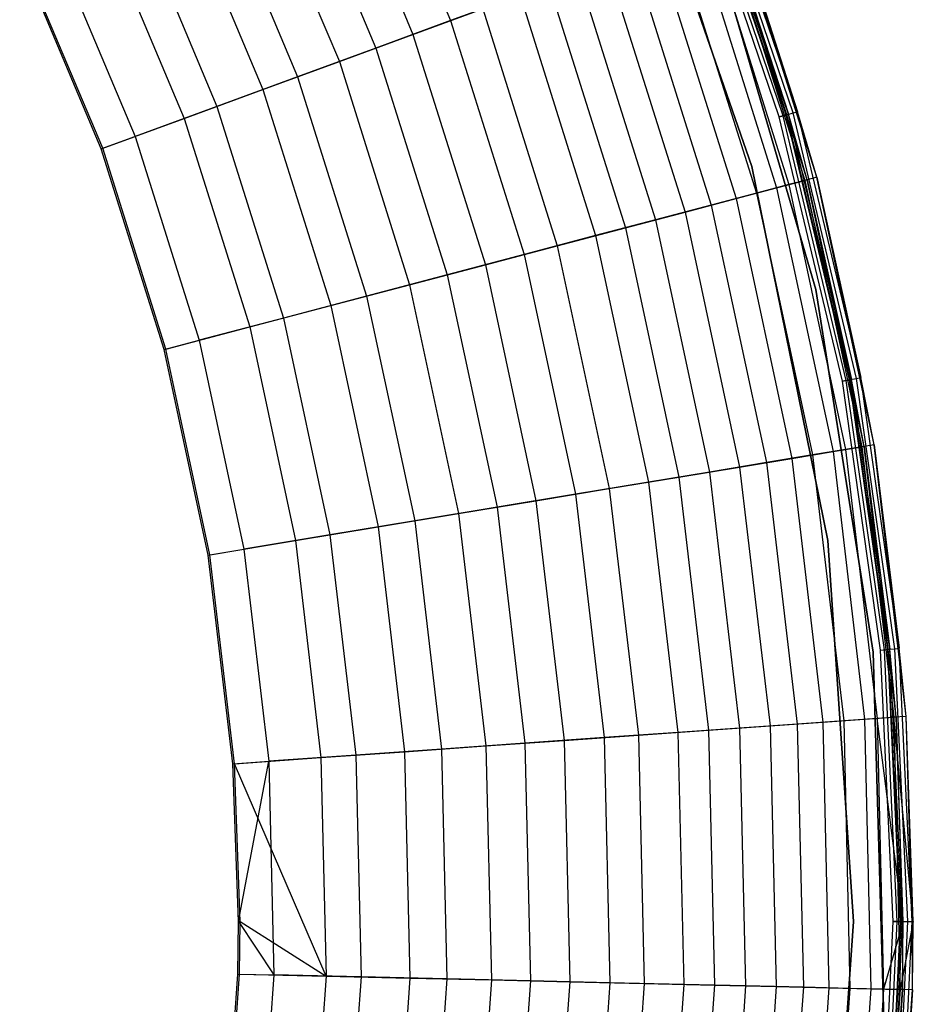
# Model space of a CAD drawing. Extents: x -11.4 to 11.4, y 1.8 to 24.6.
# Tile 178 of 199: x 7.9 to 11.4, y 12.9 to 16.8. Entities that reach past the tile are written whole.
import ezdxf

# ---------------------------------------------------------------- set-up
doc = ezdxf.new("R2010")
doc.units = 0
doc.header["$MEASUREMENT"] = 0
doc.layers.get('0').update_dxf_attribs({"color": 13, "linetype": 'CONTINUOUS'})

# ---------------------------------------------------------------- blocks, each defined once
blk = doc.blocks.new('GRUPUJ_4')
at = {"color": 0}
for p, q in [((20.6308, 15.8046, 4.9662), (21.0027, 14.9213, 4.9662)), ((20.6308, 15.8046, 4.9662), (21.0027, 14.9213, 4.9662)), ((21.6913, 15.7614), (22.1809, 14.3514)), ((22.1809, 14.3514, 0.0394), (21.6913, 15.7614, 0.0394)), ((21.6913, 15.7614), (22.1809, 14.3514)), ((22.1809, 14.3514, 0.0394), (21.6913, 15.7614, 0.0394)), ((20.4892, 15.737, 5.2789), (20.8555, 14.8672, 5.2789)), ((20.4892, 15.737, 5.2789), (20.8555, 14.8672, 5.2789)), ((20.35, 15.6705, 5.4192), (20.7106, 14.8141, 5.4192)), ((20.35, 15.6705, 5.4192), (20.7106, 14.8141, 5.4192)), ((20.2123, 15.6048, 5.6574), (20.5674, 14.7615, 5.6574)), ((20.2123, 15.6048, 5.6574), (20.5674, 14.7615, 5.6574)), ((22.3031, 14.5492, 0.0425), (21.9603, 15.5559, 0.0425)), ((22.3031, 14.5492, 0.0425), (21.9603, 15.5559, 0.0425)), ((22.3155, 14.5528, 0.0514), (21.9723, 15.5606, 0.0514)), ((22.3155, 14.5528, 0.0514), (21.9723, 15.5606, 0.0514)), ((22.3179, 14.5535, 0.0063), (21.9746, 15.5615, 0.0063)), ((22.3179, 14.5535, 0.0063), (21.9746, 15.5615, 0.0063)), ((22.3236, 14.5551, 0.0647), (21.9802, 15.5637, 0.0647)), ((22.3236, 14.5551, 0.0647), (21.9802, 15.5637, 0.0647)), ((22.3428, 14.5606, 0.0241), (21.9987, 15.571, 0.0241)), ((22.3428, 14.5606, 0.0241), (21.9987, 15.571, 0.0241)), ((22.359, 14.5653, 0.0506), (22.0144, 15.5772, 0.0506)), ((22.359, 14.5653, 0.0506), (22.0144, 15.5772, 0.0506)), ((20.0554, 15.5299, 5.7763), (20.4042, 14.7016, 5.7763)), ((20.0554, 15.5299, 5.7763), (20.4042, 14.7016, 5.7763)), ((22.2883, 14.5449), (21.946, 15.5502)), ((22.2883, 14.5449), (21.946, 15.5502)), ((22.2883, 14.5449, 0.0394), (21.946, 15.5502, 0.0394)), ((22.2883, 14.5449, 0.0394), (21.946, 15.5502, 0.0394)), ((19.9248, 15.4675, 5.9534), (20.2683, 14.6518, 5.9534)), ((19.9248, 15.4675, 5.9534), (20.2683, 14.6518, 5.9534)), ((19.7522, 15.3851, 6.0441), (20.0888, 14.5859, 6.0441)), ((19.7522, 15.3851, 6.0441), (20.0888, 14.5859, 6.0441)), ((19.6287, 15.3261, 6.1734), (19.9603, 14.5388, 6.1734)), ((19.6287, 15.3261, 6.1734), (19.9603, 14.5388, 6.1734)), ((22.1142, 15.3291, 0.0816), (22.359, 14.5653, 0.0506)), ((22.1142, 15.3291, 0.0816), (22.359, 14.5653, 0.0506)), ((22.4351, 14.309, 0.0816), (22.1142, 15.3291, 0.0816)), ((22.4351, 14.309, 0.0816), (22.1142, 15.3291, 0.0816)), ((22.0082, 15.2902, 1.1801), (22.3259, 14.2802, 1.1801)), ((22.0082, 15.2902, 1.1801), (22.3259, 14.2802, 1.1801)), ((22.0687, 15.3124, 0.9054), (22.3883, 14.2966, 0.9054)), ((22.0687, 15.3124, 0.9054), (22.3883, 14.2966, 0.9054)), ((22.3971, 14.2989, 0.0802), (22.0773, 15.3155, 0.0802)), ((22.0773, 15.3155, 0.0802), (22.3236, 14.5551, 0.0647)), ((22.3971, 14.2989, 0.0802), (22.0773, 15.3155, 0.0802)), ((22.0773, 15.3155, 0.0802), (22.3236, 14.5551, 0.0647)), ((21.8845, 15.2448, 2.1689), (22.1985, 14.2466, 2.1689)), ((21.8845, 15.2448, 2.1689), (22.1985, 14.2466, 2.1689)), ((21.9615, 15.273, 1.9047), (22.2778, 14.2675, 1.9047)), ((21.9615, 15.273, 1.9047), (22.2778, 14.2675, 1.9047)), ((22.4305, 13.8698, 0.0394), (22.0286, 15.247, 0.0394)), ((22.0286, 15.247, 0.0866), (22.4305, 13.8698, 0.0866)), ((22.4305, 13.8698, 0.0394), (22.0286, 15.247, 0.0394)), ((22.0286, 15.247, 0.0866), (22.4305, 13.8698, 0.0866)), ((22.4305, 13.8698, 0.0394), (22.0286, 15.247, 0.0394)), ((19.4444, 15.2381, 6.2296), (19.7685, 14.4684, 6.2296)), ((19.4444, 15.2381, 6.2296), (19.7685, 14.4684, 6.2296)), ((21.8074, 15.2165, 2.7907), (22.1191, 14.2256, 2.7907)), ((21.8074, 15.2165, 2.7907), (22.1191, 14.2256, 2.7907)), ((19.6362, 14.4199, 6.2835), (19.3172, 15.1774, 6.2835)), ((19.6362, 14.4199, 6.2835), (19.3172, 15.1774, 6.2835)), ((19.6423, 14.4221, 6.3228), (19.3231, 15.1802, 6.3228)), ((19.6423, 14.4221, 6.3228), (19.3231, 15.1802, 6.3228)), ((21.7134, 15.182, 3.0418), (22.0223, 14.2001, 3.0418)), ((21.7134, 15.182, 3.0418), (22.0223, 14.2001, 3.0418)), ((21.6136, 15.1454, 3.566), (21.9195, 14.173, 3.566)), ((21.6136, 15.1454, 3.566), (21.9195, 14.173, 3.566)), ((21.5012, 15.1042, 3.8034), (21.8038, 14.1424, 3.8034)), ((21.5012, 15.1042, 3.8034), (21.8038, 14.1424, 3.8034)), ((21.387, 15.0623, 4.234), (21.6861, 14.1114, 4.234)), ((21.387, 15.0623, 4.234), (21.6861, 14.1114, 4.234)), ((21.2741, 15.0208, 4.4118), (21.0027, 14.9213, 4.9662)), ((21.2741, 15.0208, 4.4118), (21.0027, 14.9213, 4.9662)), ((21.2741, 15.0208, 4.4118), (21.5698, 14.0807, 4.4118)), ((21.2741, 15.0208, 4.4118), (21.5698, 14.0807, 4.4118)), ((20.8555, 14.8672, 5.2789), (21.1286, 14.9675, 4.811)), ((20.8555, 14.8672, 5.2789), (21.1286, 14.9675, 4.811)), ((21.1286, 14.9675, 4.811), (21.42, 14.0412, 4.811)), ((21.1286, 14.9675, 4.811), (21.42, 14.0412, 4.811)), ((21.0027, 14.9213, 4.9662), (20.7106, 14.8141, 5.4192)), ((21.0027, 14.9213, 4.9662), (20.7106, 14.8141, 5.4192)), ((21.0027, 14.9213, 4.9662), (21.2903, 14.007, 4.9662)), ((21.0027, 14.9213, 4.9662), (21.2903, 14.007, 4.9662)), ((20.5674, 14.7615, 5.6574), (20.8555, 14.8672, 5.2789)), ((20.5674, 14.7615, 5.6574), (20.8555, 14.8672, 5.2789)), ((20.8555, 14.8672, 5.2789), (21.1387, 13.967, 5.2789)), ((20.8555, 14.8672, 5.2789), (21.1387, 13.967, 5.2789)), ((20.7106, 14.8141, 5.4192), (20.4042, 14.7016, 5.7763)), ((20.7106, 14.8141, 5.4192), (20.4042, 14.7016, 5.7763)), ((20.7106, 14.8141, 5.4192), (20.9895, 13.9276, 5.4192)), ((20.7106, 14.8141, 5.4192), (20.9895, 13.9276, 5.4192)), ((20.2683, 14.6518, 5.9534), (20.5674, 14.7615, 5.6574)), ((20.2683, 14.6518, 5.9534), (20.5674, 14.7615, 5.6574)), ((20.5674, 14.7615, 5.6574), (20.842, 13.8888, 5.6574)), ((20.5674, 14.7615, 5.6574), (20.842, 13.8888, 5.6574)), ((20.4042, 14.7016, 5.7763), (20.0888, 14.5859, 6.0441)), ((20.4042, 14.7016, 5.7763), (20.0888, 14.5859, 6.0441)), ((20.4042, 14.7016, 5.7763), (20.6739, 13.8444, 5.7763)), ((20.4042, 14.7016, 5.7763), (20.6739, 13.8444, 5.7763)), ((19.9603, 14.5388, 6.1734), (20.2683, 14.6518, 5.9534)), ((19.9603, 14.5388, 6.1734), (20.2683, 14.6518, 5.9534)), ((20.2683, 14.6518, 5.9534), (20.5339, 13.8075, 5.9534)), ((20.2683, 14.6518, 5.9534), (20.5339, 13.8075, 5.9534)), ((20.0888, 14.5859, 6.0441), (19.7685, 14.4684, 6.2296)), ((20.0888, 14.5859, 6.0441), (19.7685, 14.4684, 6.2296)), ((20.0888, 14.5859, 6.0441), (20.349, 13.7587, 6.0441)), ((20.0888, 14.5859, 6.0441), (20.349, 13.7587, 6.0441)), ((22.2883, 14.5449), (22.3179, 14.5535, 0.0063)), ((22.2883, 14.5449), (22.3179, 14.5535, 0.0063)), ((22.3155, 14.5528, 0.0514), (22.3031, 14.5492, 0.0425)), ((22.3155, 14.5528, 0.0514), (22.3031, 14.5492, 0.0425)), ((22.3236, 14.5551, 0.0647), (22.3155, 14.5528, 0.0514)), ((22.3236, 14.5551, 0.0647), (22.3155, 14.5528, 0.0514)), ((22.5629, 13.5172, 0.0514), (22.3155, 14.5528, 0.0514)), ((22.5629, 13.5172, 0.0514), (22.3155, 14.5528, 0.0514)), ((22.3179, 14.5535, 0.0063), (22.3428, 14.5606, 0.0241)), ((22.3179, 14.5535, 0.0063), (22.3428, 14.5606, 0.0241)), ((22.5653, 13.5177, 0.0063), (22.3179, 14.5535, 0.0063)), ((22.5653, 13.5177, 0.0063), (22.3179, 14.5535, 0.0063)), ((22.5712, 13.5188, 0.0647), (22.3236, 14.5551, 0.0647)), ((22.3971, 14.2989, 0.0802), (22.3236, 14.5551, 0.0647)), ((22.5712, 13.5188, 0.0647), (22.3236, 14.5551, 0.0647)), ((22.3971, 14.2989, 0.0802), (22.3236, 14.5551, 0.0647)), ((22.3428, 14.5606, 0.0241), (22.359, 14.5653, 0.0506)), ((22.3428, 14.5606, 0.0241), (22.359, 14.5653, 0.0506)), ((22.5907, 13.5225, 0.0241), (22.3428, 14.5606, 0.0241)), ((22.5907, 13.5225, 0.0241), (22.3428, 14.5606, 0.0241)), ((22.4351, 14.309, 0.0816), (22.359, 14.5653, 0.0506)), ((22.6073, 13.5256, 0.0506), (22.359, 14.5653, 0.0506)), ((22.4351, 14.309, 0.0816), (22.359, 14.5653, 0.0506)), ((22.6073, 13.5256, 0.0506), (22.359, 14.5653, 0.0506)), ((19.6423, 14.4221, 6.3228), (19.9603, 14.5388, 6.1734)), ((19.6423, 14.4221, 6.3228), (19.9603, 14.5388, 6.1734)), ((19.9603, 14.5388, 6.1734), (20.2167, 13.7238, 6.1734)), ((19.9603, 14.5388, 6.1734), (20.2167, 13.7238, 6.1734)), ((22.3031, 14.5492, 0.0425), (22.2883, 14.5449, 0.0394)), ((22.3031, 14.5492, 0.0425), (22.2883, 14.5449, 0.0394)), ((22.535, 13.5119), (22.2883, 14.5449)), ((22.535, 13.5119), (22.2883, 14.5449)), ((22.535, 13.5119, 0.0394), (22.2883, 14.5449, 0.0394)), ((22.535, 13.5119, 0.0394), (22.2883, 14.5449, 0.0394)), ((22.5502, 13.5148, 0.0425), (22.3031, 14.5492, 0.0425)), ((22.5502, 13.5148, 0.0425), (22.3031, 14.5492, 0.0425)), ((19.6362, 14.4199, 6.2835), (19.7685, 14.4684, 6.2296)), ((19.6362, 14.4199, 6.2835), (19.7685, 14.4684, 6.2296)), ((19.7685, 14.4684, 6.2296), (20.0191, 13.6717, 6.2296)), ((19.7685, 14.4684, 6.2296), (20.0191, 13.6717, 6.2296)), ((19.8829, 13.6358, 6.2835), (19.6362, 14.4199, 6.2835)), ((19.8829, 13.6358, 6.2835), (19.6362, 14.4199, 6.2835)), ((19.8891, 13.6374, 6.3228), (19.6423, 14.4221, 6.3228)), ((19.8891, 13.6374, 6.3228), (19.6423, 14.4221, 6.3228)), ((22.1809, 14.3514), (22.4782, 12.8888)), ((22.1809, 14.3514, 0.0394), (22.1809, 14.3514)), ((22.4782, 12.8888, 0.0394), (22.1809, 14.3514, 0.0394)), ((22.1809, 14.3514, 0.0394), (22.1809, 14.3514)), ((22.1809, 14.3514), (22.4782, 12.8888)), ((22.4782, 12.8888, 0.0394), (22.1809, 14.3514, 0.0394)), ((22.2778, 14.2675, 1.9047), (22.3883, 14.2966, 0.9054)), ((22.2778, 14.2675, 1.9047), (22.3883, 14.2966, 0.9054)), ((22.3971, 14.2989, 0.0802), (22.3259, 14.2802, 1.1801)), ((22.3971, 14.2989, 0.0802), (22.3259, 14.2802, 1.1801)), ((22.4351, 14.309, 0.0816), (22.3883, 14.2966, 0.9054)), ((22.4351, 14.309, 0.0816), (22.3883, 14.2966, 0.9054)), ((22.3883, 14.2966, 0.9054), (22.6113, 13.2553, 0.9054)), ((22.3883, 14.2966, 0.9054), (22.6113, 13.2553, 0.9054)), ((22.6203, 13.2568, 0.0802), (22.3971, 14.2989, 0.0802)), ((22.3971, 14.2989, 0.0802), (22.5712, 13.5188, 0.0647)), ((22.6203, 13.2568, 0.0802), (22.3971, 14.2989, 0.0802)), ((22.3971, 14.2989, 0.0802), (22.5712, 13.5188, 0.0647)), ((22.4351, 14.309, 0.0816), (22.6073, 13.5256, 0.0506)), ((22.6591, 13.2633, 0.0816), (22.4351, 14.309, 0.0816)), ((22.4351, 14.309, 0.0816), (22.6073, 13.5256, 0.0506)), ((22.6591, 13.2633, 0.0816), (22.4351, 14.309, 0.0816)), ((22.1985, 14.2466, 2.1689), (22.0223, 14.2001, 3.0418)), ((22.1985, 14.2466, 2.1689), (22.0223, 14.2001, 3.0418)), ((22.1191, 14.2256, 2.7907), (22.2778, 14.2675, 1.9047)), ((22.1191, 14.2256, 2.7907), (22.2778, 14.2675, 1.9047)), ((22.3259, 14.2802, 1.1801), (22.1985, 14.2466, 2.1689)), ((22.3259, 14.2802, 1.1801), (22.1985, 14.2466, 2.1689)), ((22.1985, 14.2466, 2.1689), (22.4177, 13.2233, 2.1689)), ((22.1985, 14.2466, 2.1689), (22.4177, 13.2233, 2.1689)), ((22.2778, 14.2675, 1.9047), (22.4986, 13.2367, 1.9047)), ((22.2778, 14.2675, 1.9047), (22.4986, 13.2367, 1.9047)), ((22.3259, 14.2802, 1.1801), (22.5477, 13.2448, 1.1801)), ((22.3259, 14.2802, 1.1801), (22.5477, 13.2448, 1.1801)), ((21.9195, 14.173, 3.566), (22.1191, 14.2256, 2.7907)), ((21.9195, 14.173, 3.566), (22.1191, 14.2256, 2.7907)), ((22.1191, 14.2256, 2.7907), (22.3367, 13.2099, 2.7907)), ((22.1191, 14.2256, 2.7907), (22.3367, 13.2099, 2.7907)), ((21.6861, 14.1114, 4.234), (21.9195, 14.173, 3.566)), ((21.6861, 14.1114, 4.234), (21.9195, 14.173, 3.566)), ((22.0223, 14.2001, 3.0418), (21.8038, 14.1424, 3.8034)), ((22.0223, 14.2001, 3.0418), (21.8038, 14.1424, 3.8034)), ((21.9195, 14.173, 3.566), (22.133, 13.1761, 3.566)), ((21.9195, 14.173, 3.566), (22.133, 13.1761, 3.566)), ((22.0223, 14.2001, 3.0418), (22.2379, 13.1935, 3.0418)), ((22.0223, 14.2001, 3.0418), (22.2379, 13.1935, 3.0418)), ((21.8038, 14.1424, 3.8034), (21.5698, 14.0807, 4.4118)), ((21.8038, 14.1424, 3.8034), (21.5698, 14.0807, 4.4118)), ((21.8038, 14.1424, 3.8034), (22.0149, 13.1566, 3.8034)), ((21.8038, 14.1424, 3.8034), (22.0149, 13.1566, 3.8034)), ((21.42, 14.0412, 4.811), (21.6861, 14.1114, 4.234)), ((21.42, 14.0412, 4.811), (21.6861, 14.1114, 4.234)), ((21.6861, 14.1114, 4.234), (21.8949, 13.1367, 4.234)), ((21.6861, 14.1114, 4.234), (21.8949, 13.1367, 4.234)), ((21.5698, 14.0807, 4.4118), (21.2903, 14.007, 4.9662)), ((21.5698, 14.0807, 4.4118), (21.2903, 14.007, 4.9662)), ((21.5698, 14.0807, 4.4118), (21.7762, 13.1171, 4.4118)), ((21.5698, 14.0807, 4.4118), (21.7762, 13.1171, 4.4118)), ((21.1387, 13.967, 5.2789), (21.42, 14.0412, 4.811)), ((21.1387, 13.967, 5.2789), (21.42, 14.0412, 4.811)), ((21.42, 14.0412, 4.811), (21.6234, 13.0917, 4.811)), ((21.42, 14.0412, 4.811), (21.6234, 13.0917, 4.811)), ((21.2903, 14.007, 4.9662), (20.9895, 13.9276, 5.4192)), ((21.2903, 14.007, 4.9662), (20.9895, 13.9276, 5.4192)), ((21.2903, 14.007, 4.9662), (21.4911, 13.0698, 4.9662)), ((21.2903, 14.007, 4.9662), (21.4911, 13.0698, 4.9662)), ((20.842, 13.8888, 5.6574), (21.1387, 13.967, 5.2789)), ((20.842, 13.8888, 5.6574), (21.1387, 13.967, 5.2789)), ((21.1387, 13.967, 5.2789), (21.3363, 13.0442, 5.2789)), ((21.1387, 13.967, 5.2789), (21.3363, 13.0442, 5.2789)), ((20.9895, 13.9276, 5.4192), (20.6739, 13.8444, 5.7763)), ((20.9895, 13.9276, 5.4192), (20.6739, 13.8444, 5.7763)), ((20.9895, 13.9276, 5.4192), (21.1841, 13.019, 5.4192)), ((20.9895, 13.9276, 5.4192), (21.1841, 13.019, 5.4192)), ((20.5339, 13.8075, 5.9534), (20.842, 13.8888, 5.6574)), ((20.5339, 13.8075, 5.9534), (20.842, 13.8888, 5.6574)), ((20.842, 13.8888, 5.6574), (21.0336, 12.9941, 5.6574)), ((20.842, 13.8888, 5.6574), (21.0336, 12.9941, 5.6574)), ((22.6547, 12.4527, 0.0394), (22.4305, 13.8698, 0.0394)), ((22.4305, 13.8698, 0.0866), (22.6547, 12.4527, 0.0866)), ((22.4305, 13.8698, 0.0394), (22.4305, 13.8698, 0.0866)), ((22.6547, 12.4527, 0.0394), (22.4305, 13.8698, 0.0394)), ((22.6547, 12.4527, 0.0394), (22.4305, 13.8698, 0.0394)), ((22.4305, 13.8698, 0.0394), (22.4305, 13.8698, 0.0866)), ((22.4305, 13.8698, 0.0866), (22.6547, 12.4527, 0.0866)), ((20.6739, 13.8444, 5.7763), (20.349, 13.7587, 6.0441)), ((20.6739, 13.8444, 5.7763), (20.349, 13.7587, 6.0441)), ((20.6739, 13.8444, 5.7763), (20.8621, 12.9657, 5.7763)), ((20.6739, 13.8444, 5.7763), (20.8621, 12.9657, 5.7763)), ((20.2167, 13.7238, 6.1734), (20.5339, 13.8075, 5.9534)), ((20.2167, 13.7238, 6.1734), (20.5339, 13.8075, 5.9534)), ((20.5339, 13.8075, 5.9534), (20.7193, 12.942, 5.9534)), ((20.5339, 13.8075, 5.9534), (20.7193, 12.942, 5.9534)), ((20.349, 13.7587, 6.0441), (20.0191, 13.6717, 6.2296)), ((20.349, 13.7587, 6.0441), (20.0191, 13.6717, 6.2296)), ((20.349, 13.7587, 6.0441), (20.5306, 12.9108, 6.0441)), ((20.349, 13.7587, 6.0441), (20.5306, 12.9108, 6.0441)), ((19.8891, 13.6374, 6.3228), (20.2167, 13.7238, 6.1734)), ((19.8891, 13.6374, 6.3228), (20.2167, 13.7238, 6.1734)), ((20.2167, 13.7238, 6.1734), (20.3956, 12.8884, 6.1734)), ((20.2167, 13.7238, 6.1734), (20.3956, 12.8884, 6.1734)), ((19.8829, 13.6358, 6.2835), (20.0191, 13.6717, 6.2296)), ((19.8829, 13.6358, 6.2835), (20.0191, 13.6717, 6.2296)), ((20.0191, 13.6717, 6.2296), (20.194, 12.855, 6.2296)), ((20.0191, 13.6717, 6.2296), (20.194, 12.855, 6.2296)), ((20.055, 12.832, 6.2835), (19.8829, 13.6358, 6.2835)), ((20.055, 12.832, 6.2835), (19.8829, 13.6358, 6.2835)), ((20.0614, 12.8331, 6.3228), (19.8891, 13.6374, 6.3228)), ((20.0614, 12.8331, 6.3228), (19.8891, 13.6374, 6.3228)), ((22.535, 13.5119), (22.5653, 13.5177, 0.0063)), ((22.535, 13.5119), (22.5653, 13.5177, 0.0063)), ((22.5502, 13.5148, 0.0425), (22.535, 13.5119, 0.0394)), ((22.5502, 13.5148, 0.0425), (22.535, 13.5119, 0.0394)), ((22.5629, 13.5172, 0.0514), (22.5502, 13.5148, 0.0425)), ((22.5629, 13.5172, 0.0514), (22.5502, 13.5148, 0.0425)), ((22.6993, 12.4618, 0.0425), (22.5502, 13.5148, 0.0425)), ((22.6993, 12.4618, 0.0425), (22.5502, 13.5148, 0.0425)), ((22.5712, 13.5188, 0.0647), (22.5629, 13.5172, 0.0514)), ((22.5712, 13.5188, 0.0647), (22.5629, 13.5172, 0.0514)), ((22.7122, 12.463, 0.0514), (22.5629, 13.5172, 0.0514)), ((22.7122, 12.463, 0.0514), (22.5629, 13.5172, 0.0514)), ((22.5653, 13.5177, 0.0063), (22.5907, 13.5225, 0.0241)), ((22.5653, 13.5177, 0.0063), (22.5907, 13.5225, 0.0241)), ((22.7146, 12.4633, 0.0063), (22.5653, 13.5177, 0.0063)), ((22.7146, 12.4633, 0.0063), (22.5653, 13.5177, 0.0063)), ((22.7206, 12.4638, 0.0647), (22.5712, 13.5188, 0.0647)), ((22.6203, 13.2568, 0.0802), (22.5712, 13.5188, 0.0647)), ((22.7206, 12.4638, 0.0647), (22.5712, 13.5188, 0.0647)), ((22.6203, 13.2568, 0.0802), (22.5712, 13.5188, 0.0647)), ((22.5907, 13.5225, 0.0241), (22.6073, 13.5256, 0.0506)), ((22.5907, 13.5225, 0.0241), (22.6073, 13.5256, 0.0506)), ((22.7404, 12.4657, 0.0241), (22.5907, 13.5225, 0.0241)), ((22.7404, 12.4657, 0.0241), (22.5907, 13.5225, 0.0241)), ((22.6591, 13.2633, 0.0816), (22.6073, 13.5256, 0.0506)), ((22.7572, 12.4673, 0.0506), (22.6073, 13.5256, 0.0506)), ((22.6591, 13.2633, 0.0816), (22.6073, 13.5256, 0.0506)), ((22.7572, 12.4673, 0.0506), (22.6073, 13.5256, 0.0506)), ((22.6839, 12.4604), (22.535, 13.5119)), ((22.6839, 12.4604), (22.535, 13.5119)), ((22.6839, 12.4604, 0.0394), (22.535, 13.5119, 0.0394)), ((22.6839, 12.4604, 0.0394), (22.535, 13.5119, 0.0394)), ((22.5477, 13.2448, 1.1801), (22.4177, 13.2233, 2.1689)), ((22.5477, 13.2448, 1.1801), (22.4177, 13.2233, 2.1689)), ((22.4986, 13.2367, 1.9047), (22.6113, 13.2553, 0.9054)), ((22.4986, 13.2367, 1.9047), (22.6113, 13.2553, 0.9054)), ((22.6203, 13.2568, 0.0802), (22.5477, 13.2448, 1.1801)), ((22.6203, 13.2568, 0.0802), (22.5477, 13.2448, 1.1801)), ((22.5477, 13.2448, 1.1801), (22.6715, 12.1933, 1.1801)), ((22.5477, 13.2448, 1.1801), (22.6715, 12.1933, 1.1801)), ((22.6591, 13.2633, 0.0816), (22.6113, 13.2553, 0.9054)), ((22.6591, 13.2633, 0.0816), (22.6113, 13.2553, 0.9054)), ((22.6113, 13.2553, 0.9054), (22.7358, 12.1978, 0.9054)), ((22.6113, 13.2553, 0.9054), (22.7358, 12.1978, 0.9054)), ((22.745, 12.1984, 0.0802), (22.6203, 13.2568, 0.0802)), ((22.745, 12.1984, 0.0802), (22.6203, 13.2568, 0.0802)), ((22.6203, 13.2568, 0.0802), (22.7206, 12.4638, 0.0647)), ((22.6203, 13.2568, 0.0802), (22.7206, 12.4638, 0.0647)), ((22.6591, 13.2633, 0.0816), (22.7572, 12.4673, 0.0506)), ((22.6591, 13.2633, 0.0816), (22.7572, 12.4673, 0.0506)), ((22.7842, 12.2012, 0.0816), (22.6591, 13.2633, 0.0816)), ((22.7842, 12.2012, 0.0816), (22.6591, 13.2633, 0.0816)), ((22.133, 13.1761, 3.566), (22.3367, 13.2099, 2.7907)), ((22.133, 13.1761, 3.566), (22.3367, 13.2099, 2.7907)), ((22.4177, 13.2233, 2.1689), (22.2379, 13.1935, 3.0418)), ((22.4177, 13.2233, 2.1689), (22.2379, 13.1935, 3.0418)), ((22.3367, 13.2099, 2.7907), (22.4986, 13.2367, 1.9047)), ((22.3367, 13.2099, 2.7907), (22.4986, 13.2367, 1.9047)), ((22.3367, 13.2099, 2.7907), (22.4582, 12.1782, 2.7907)), ((22.3367, 13.2099, 2.7907), (22.4582, 12.1782, 2.7907)), ((22.4177, 13.2233, 2.1689), (22.5401, 12.184, 2.1689)), ((22.4177, 13.2233, 2.1689), (22.5401, 12.184, 2.1689)), ((22.4986, 13.2367, 1.9047), (22.6219, 12.1898, 1.9047)), ((22.4986, 13.2367, 1.9047), (22.6219, 12.1898, 1.9047)), ((21.8949, 13.1367, 4.234), (22.133, 13.1761, 3.566)), ((21.8949, 13.1367, 4.234), (22.133, 13.1761, 3.566)), ((22.2379, 13.1935, 3.0418), (22.0149, 13.1566, 3.8034)), ((22.2379, 13.1935, 3.0418), (22.0149, 13.1566, 3.8034)), ((22.133, 13.1761, 3.566), (22.2522, 12.1637, 3.566)), ((22.133, 13.1761, 3.566), (22.2522, 12.1637, 3.566)), ((22.2379, 13.1935, 3.0418), (22.3582, 12.1712, 3.0418)), ((22.2379, 13.1935, 3.0418), (22.3582, 12.1712, 3.0418)), ((21.6234, 13.0917, 4.811), (21.8949, 13.1367, 4.234)), ((21.6234, 13.0917, 4.811), (21.8949, 13.1367, 4.234)), ((22.0149, 13.1566, 3.8034), (21.7762, 13.1171, 4.4118)), ((22.0149, 13.1566, 3.8034), (21.7762, 13.1171, 4.4118)), ((21.8949, 13.1367, 4.234), (22.0115, 12.1468, 4.234)), ((21.8949, 13.1367, 4.234), (22.0115, 12.1468, 4.234)), ((22.0149, 13.1566, 3.8034), (22.1328, 12.1553, 3.8034)), ((22.0149, 13.1566, 3.8034), (22.1328, 12.1553, 3.8034)), ((21.3363, 13.0442, 5.2789), (21.6234, 13.0917, 4.811)), ((21.3363, 13.0442, 5.2789), (21.6234, 13.0917, 4.811)), ((21.7762, 13.1171, 4.4118), (21.4911, 13.0698, 4.9662)), ((21.7762, 13.1171, 4.4118), (21.4911, 13.0698, 4.9662)), ((21.6234, 13.0917, 4.811), (21.7369, 12.1274, 4.811)), ((21.6234, 13.0917, 4.811), (21.7369, 12.1274, 4.811)), ((21.7762, 13.1171, 4.4118), (21.8915, 12.1383, 4.4118)), ((21.7762, 13.1171, 4.4118), (21.8915, 12.1383, 4.4118)), ((21.4911, 13.0698, 4.9662), (21.1841, 13.019, 5.4192)), ((21.4911, 13.0698, 4.9662), (21.1841, 13.019, 5.4192)), ((21.4911, 13.0698, 4.9662), (21.6032, 12.118, 4.9662)), ((21.4911, 13.0698, 4.9662), (21.6032, 12.118, 4.9662)), ((21.1841, 13.019, 5.4192), (20.8621, 12.9657, 5.7763)), ((21.1841, 13.019, 5.4192), (20.8621, 12.9657, 5.7763)), ((21.0336, 12.9941, 5.6574), (21.3363, 13.0442, 5.2789)), ((21.0336, 12.9941, 5.6574), (21.3363, 13.0442, 5.2789)), ((21.1841, 13.019, 5.4192), (21.2928, 12.0961, 5.4192)), ((21.1841, 13.019, 5.4192), (21.2928, 12.0961, 5.4192)), ((21.3363, 13.0442, 5.2789), (21.4467, 12.107, 5.2789)), ((21.3363, 13.0442, 5.2789), (21.4467, 12.107, 5.2789)), ((20.7193, 12.942, 5.9534), (21.0336, 12.9941, 5.6574)), ((20.7193, 12.942, 5.9534), (21.0336, 12.9941, 5.6574)), ((21.0336, 12.9941, 5.6574), (21.1406, 12.0854, 5.6574)), ((21.0336, 12.9941, 5.6574), (21.1406, 12.0854, 5.6574)), ((20.3956, 12.8884, 6.1734), (20.7193, 12.942, 5.9534)), ((20.3956, 12.8884, 6.1734), (20.7193, 12.942, 5.9534)), ((20.8621, 12.9657, 5.7763), (20.5306, 12.9108, 6.0441)), ((20.8621, 12.9657, 5.7763), (20.5306, 12.9108, 6.0441)), ((20.7193, 12.942, 5.9534), (20.8228, 12.063, 5.9534)), ((20.7193, 12.942, 5.9534), (20.8228, 12.063, 5.9534)), ((20.8621, 12.9657, 5.7763), (20.9672, 12.0732, 5.7763)), ((20.8621, 12.9657, 5.7763), (20.9672, 12.0732, 5.7763)), ((20.5306, 12.9108, 6.0441), (20.194, 12.855, 6.2296)), ((20.5306, 12.9108, 6.0441), (20.194, 12.855, 6.2296)), ((20.5306, 12.9108, 6.0441), (20.632, 12.0496, 6.0441)), ((20.5306, 12.9108, 6.0441), (20.632, 12.0496, 6.0441)), ((20.0614, 12.8331, 6.3228), (20.3956, 12.8884, 6.1734)), ((20.0614, 12.8331, 6.3228), (20.3956, 12.8884, 6.1734)), ((20.3956, 12.8884, 6.1734), (20.4955, 12.04, 6.1734)), ((20.3956, 12.8884, 6.1734), (20.4955, 12.04, 6.1734)), ((22.4782, 12.8888), (22.5779, 11.3995)), ((22.5779, 11.3995, 0.0394), (22.4782, 12.8888, 0.0394)), ((22.4782, 12.8888, 0.0394), (22.4782, 12.8888)), ((22.4782, 12.8888), (22.5779, 11.3995)), ((22.4782, 12.8888, 0.0394), (22.4782, 12.8888)), ((22.5779, 11.3995, 0.0394), (22.4782, 12.8888, 0.0394)), ((20.055, 12.832, 6.2835), (20.194, 12.855, 6.2296)), ((20.055, 12.832, 6.2835), (20.194, 12.855, 6.2296)), ((20.1512, 12.0157, 6.2835), (20.055, 12.832, 6.2835)), ((20.1512, 12.0157, 6.2835), (20.055, 12.832, 6.2835)), ((20.1576, 12.0162, 6.3228), (20.0614, 12.8331, 6.3228)), ((20.1576, 12.0162, 6.3228), (20.0614, 12.8331, 6.3228)), ((20.194, 12.855, 6.2296), (20.2917, 12.0256, 6.2296)), ((20.194, 12.855, 6.2296), (20.2917, 12.0256, 6.2296)), ((22.6974, 11.0187, 0.0394), (22.6547, 12.4527, 0.0394)), ((22.6547, 12.4527, 0.0866), (22.6974, 11.0187, 0.0866)), ((22.6974, 11.0187, 0.0394), (22.6547, 12.4527, 0.0394)), ((22.6547, 12.4527, 0.0394), (22.6547, 12.4527, 0.0866)), ((22.6547, 12.4527, 0.0866), (22.6974, 11.0187, 0.0866)), ((22.6974, 11.0187, 0.0394), (22.6547, 12.4527, 0.0394)), ((22.6547, 12.4527, 0.0394), (22.6547, 12.4527, 0.0866)), ((22.6839, 12.4604), (22.7146, 12.4633, 0.0063)), ((22.6839, 12.4604), (22.7146, 12.4633, 0.0063)), ((22.6839, 12.4604, 0.0394), (22.6993, 12.4618, 0.0425)), ((22.6839, 12.4604, 0.0394), (22.6993, 12.4618, 0.0425)), ((22.7337, 11.3995), (22.6839, 12.4604)), ((22.7337, 11.3995), (22.6839, 12.4604)), ((22.7337, 11.3995, 0.0394), (22.6839, 12.4604, 0.0394)), ((22.7337, 11.3995, 0.0394), (22.6839, 12.4604, 0.0394)), ((22.6993, 12.4618, 0.0425), (22.7122, 12.463, 0.0514)), ((22.6993, 12.4618, 0.0425), (22.7122, 12.463, 0.0514)), ((22.7491, 11.3995, 0.0425), (22.6993, 12.4618, 0.0425)), ((22.7491, 11.3995, 0.0425), (22.6993, 12.4618, 0.0425)), ((22.7122, 12.463, 0.0514), (22.7206, 12.4638, 0.0647)), ((22.7122, 12.463, 0.0514), (22.7206, 12.4638, 0.0647)), ((22.7621, 11.3995, 0.0514), (22.7122, 12.463, 0.0514)), ((22.7621, 11.3995, 0.0514), (22.7122, 12.463, 0.0514)), ((22.7146, 12.4633, 0.0063), (22.7404, 12.4657, 0.0241)), ((22.7146, 12.4633, 0.0063), (22.7404, 12.4657, 0.0241)), ((22.7645, 11.3995, 0.0063), (22.7146, 12.4633, 0.0063)), ((22.7645, 11.3995, 0.0063), (22.7146, 12.4633, 0.0063)), ((22.745, 12.1984, 0.0802), (22.7206, 12.4638, 0.0647)), ((22.745, 12.1984, 0.0802), (22.7206, 12.4638, 0.0647)), ((22.7705, 11.3995, 0.0647), (22.7206, 12.4638, 0.0647)), ((22.7705, 11.3995, 0.0647), (22.7206, 12.4638, 0.0647)), ((22.7404, 12.4657, 0.0241), (22.7572, 12.4673, 0.0506)), ((22.7404, 12.4657, 0.0241), (22.7572, 12.4673, 0.0506)), ((22.7904, 11.3995, 0.0241), (22.7404, 12.4657, 0.0241)), ((22.7904, 11.3995, 0.0241), (22.7404, 12.4657, 0.0241)), ((22.8073, 11.3995, 0.0506), (22.7572, 12.4673, 0.0506)), ((22.7842, 12.2012, 0.0816), (22.7572, 12.4673, 0.0506)), ((22.8073, 11.3995, 0.0506), (22.7572, 12.4673, 0.0506)), ((22.7842, 12.2012, 0.0816), (22.7572, 12.4673, 0.0506)), ((22.3582, 12.1712, 3.0418), (22.1328, 12.1553, 3.8034)), ((22.3582, 12.1712, 3.0418), (22.1328, 12.1553, 3.8034)), ((22.2522, 12.1637, 3.566), (22.4582, 12.1782, 2.7907)), ((22.2522, 12.1637, 3.566), (22.4582, 12.1782, 2.7907)), ((22.5401, 12.184, 2.1689), (22.3582, 12.1712, 3.0418)), ((22.5401, 12.184, 2.1689), (22.3582, 12.1712, 3.0418)), ((22.3582, 12.1712, 3.0418), (22.3824, 11.1421, 3.0418)), ((22.3582, 12.1712, 3.0418), (22.3824, 11.1421, 3.0418)), ((22.4582, 12.1782, 2.7907), (22.6219, 12.1898, 1.9047)), ((22.4582, 12.1782, 2.7907), (22.6219, 12.1898, 1.9047)), ((22.4582, 12.1782, 2.7907), (22.4825, 11.1397, 2.7907)), ((22.4582, 12.1782, 2.7907), (22.4825, 11.1397, 2.7907)), ((22.6715, 12.1933, 1.1801), (22.5401, 12.184, 2.1689)), ((22.6715, 12.1933, 1.1801), (22.5401, 12.184, 2.1689)), ((22.5401, 12.184, 2.1689), (22.5646, 11.1378, 2.1689)), ((22.5401, 12.184, 2.1689), (22.5646, 11.1378, 2.1689)), ((22.6219, 12.1898, 1.9047), (22.7358, 12.1978, 0.9054)), ((22.6219, 12.1898, 1.9047), (22.7358, 12.1978, 0.9054)), ((22.6219, 12.1898, 1.9047), (22.6466, 11.1359, 1.9047)), ((22.6219, 12.1898, 1.9047), (22.6466, 11.1359, 1.9047)), ((22.745, 12.1984, 0.0802), (22.6715, 12.1933, 1.1801)), ((22.745, 12.1984, 0.0802), (22.6715, 12.1933, 1.1801)), ((22.6715, 12.1933, 1.1801), (22.6964, 11.1347, 1.1801)), ((22.7731, 11.3995, 0.0802), (22.6715, 12.1933, 1.1801)), ((22.7731, 11.3995, 0.0802), (22.6715, 12.1933, 1.1801)), ((22.6715, 12.1933, 1.1801), (22.6964, 11.1347, 1.1801)), ((22.7842, 12.2012, 0.0816), (22.7358, 12.1978, 0.9054)), ((22.7842, 12.2012, 0.0816), (22.7358, 12.1978, 0.9054)), ((22.8124, 11.3995, 0.0816), (22.7358, 12.1978, 0.9054)), ((22.8124, 11.3995, 0.0816), (22.7358, 12.1978, 0.9054)), ((22.7358, 12.1978, 0.9054), (22.7608, 11.1332, 0.9054)), ((22.7358, 12.1978, 0.9054), (22.7608, 11.1332, 0.9054)), ((22.7731, 11.3995, 0.0802), (22.745, 12.1984, 0.0802)), ((22.7731, 11.3995, 0.0802), (22.745, 12.1984, 0.0802)), ((22.745, 12.1984, 0.0802), (22.7705, 11.3995, 0.0647)), ((22.745, 12.1984, 0.0802), (22.7705, 11.3995, 0.0647)), ((22.8124, 11.3995, 0.0816), (22.7842, 12.2012, 0.0816)), ((22.8073, 11.3995, 0.0506), (22.7842, 12.2012, 0.0816)), ((22.8073, 11.3995, 0.0506), (22.7842, 12.2012, 0.0816)), ((22.8124, 11.3995, 0.0816), (22.7842, 12.2012, 0.0816)), ((21.4467, 12.107, 5.2789), (21.7369, 12.1274, 4.811)), ((21.4467, 12.107, 5.2789), (21.7369, 12.1274, 4.811)), ((21.8915, 12.1383, 4.4118), (21.6032, 12.118, 4.9662)), ((21.8915, 12.1383, 4.4118), (21.6032, 12.118, 4.9662)), ((21.7369, 12.1274, 4.811), (22.0115, 12.1468, 4.234)), ((21.7369, 12.1274, 4.811), (22.0115, 12.1468, 4.234)), ((21.7369, 12.1274, 4.811), (21.7597, 11.1567, 4.811)), ((21.7369, 12.1274, 4.811), (21.7597, 11.1567, 4.811)), ((22.1328, 12.1553, 3.8034), (21.8915, 12.1383, 4.4118)), ((22.1328, 12.1553, 3.8034), (21.8915, 12.1383, 4.4118)), ((21.8915, 12.1383, 4.4118), (21.9146, 11.1531, 4.4118)), ((21.8915, 12.1383, 4.4118), (21.9146, 11.1531, 4.4118)), ((22.0115, 12.1468, 4.234), (22.2522, 12.1637, 3.566)), ((22.0115, 12.1468, 4.234), (22.2522, 12.1637, 3.566)), ((22.0115, 12.1468, 4.234), (22.0348, 11.1502, 4.234)), ((22.0115, 12.1468, 4.234), (22.0348, 11.1502, 4.234)), ((22.1328, 12.1553, 3.8034), (22.1565, 11.1474, 3.8034)), ((22.1328, 12.1553, 3.8034), (22.1565, 11.1474, 3.8034)), ((22.2522, 12.1637, 3.566), (22.2761, 11.1446, 3.566)), ((22.2522, 12.1637, 3.566), (22.2761, 11.1446, 3.566)), ((21.2928, 12.0961, 5.4192), (20.9672, 12.0732, 5.7763)), ((21.2928, 12.0961, 5.4192), (20.9672, 12.0732, 5.7763)), ((21.1406, 12.0854, 5.6574), (21.4467, 12.107, 5.2789)), ((21.1406, 12.0854, 5.6574), (21.4467, 12.107, 5.2789)), ((21.6032, 12.118, 4.9662), (21.2928, 12.0961, 5.4192)), ((21.6032, 12.118, 4.9662), (21.2928, 12.0961, 5.4192)), ((21.2928, 12.0961, 5.4192), (21.3146, 11.1671, 5.4192)), ((21.2928, 12.0961, 5.4192), (21.3146, 11.1671, 5.4192)), ((21.4467, 12.107, 5.2789), (21.4688, 11.1635, 5.2789)), ((21.4467, 12.107, 5.2789), (21.4688, 11.1635, 5.2789)), ((21.6032, 12.118, 4.9662), (21.6256, 11.1598, 4.9662)), ((21.6032, 12.118, 4.9662), (21.6256, 11.1598, 4.9662)), ((20.632, 12.0496, 6.0441), (20.2917, 12.0256, 6.2296)), ((20.632, 12.0496, 6.0441), (20.2917, 12.0256, 6.2296)), ((20.4955, 12.04, 6.1734), (20.8228, 12.063, 5.9534)), ((20.4955, 12.04, 6.1734), (20.8228, 12.063, 5.9534)), ((20.9672, 12.0732, 5.7763), (20.632, 12.0496, 6.0441)), ((20.9672, 12.0732, 5.7763), (20.632, 12.0496, 6.0441)), ((20.632, 12.0496, 6.0441), (20.6524, 11.1826, 6.0441)), ((20.632, 12.0496, 6.0441), (20.6524, 11.1826, 6.0441)), ((20.8228, 12.063, 5.9534), (21.1406, 12.0854, 5.6574)), ((20.8228, 12.063, 5.9534), (21.1406, 12.0854, 5.6574)), ((20.8228, 12.063, 5.9534), (20.8435, 11.1782, 5.9534)), ((20.8228, 12.063, 5.9534), (20.8435, 11.1782, 5.9534)), ((20.9672, 12.0732, 5.7763), (20.9882, 11.1748, 5.7763)), ((20.9672, 12.0732, 5.7763), (20.9882, 11.1748, 5.7763)), ((21.1406, 12.0854, 5.6574), (21.1621, 11.1707, 5.6574)), ((21.1406, 12.0854, 5.6574), (21.1621, 11.1707, 5.6574)), ((20.1512, 12.0157, 6.2835), (20.2917, 12.0256, 6.2296)), ((20.1512, 12.0157, 6.2835), (20.2917, 12.0256, 6.2296)), ((20.1728, 11.3995, 6.2835), (20.1512, 12.0157, 6.2835)), ((20.1728, 11.3995, 6.2835), (20.1512, 12.0157, 6.2835)), ((20.1576, 12.0162, 6.3228), (20.4955, 12.04, 6.1734)), ((20.1576, 12.0162, 6.3228), (20.4955, 12.04, 6.1734)), ((20.1793, 11.3995, 6.3228), (20.1576, 12.0162, 6.3228)), ((20.5156, 11.1859, 6.1734), (20.1576, 12.0162, 6.3228)), ((20.5156, 11.1859, 6.1734), (20.1576, 12.0162, 6.3228)), ((20.1793, 11.3995, 6.3228), (20.1576, 12.0162, 6.3228)), ((20.1728, 11.3995, 6.2835), (20.2917, 12.0256, 6.2296)), ((20.1728, 11.3995, 6.2835), (20.2917, 12.0256, 6.2296)), ((20.2917, 12.0256, 6.2296), (20.3113, 11.1906, 6.2296)), ((20.2917, 12.0256, 6.2296), (20.3113, 11.1906, 6.2296)), ((20.4955, 12.04, 6.1734), (20.5156, 11.1859, 6.1734)), ((20.4955, 12.04, 6.1734), (20.5156, 11.1859, 6.1734)), ((20.1704, 11.1939, 6.2835), (20.1728, 11.3995, 6.2835)), ((20.1704, 11.1939, 6.2835), (20.1728, 11.3995, 6.2835)), ((20.1728, 11.3995, 6.2835), (20.3113, 11.1906, 6.2296)), ((20.1728, 11.3995, 6.2835), (20.3113, 11.1906, 6.2296)), ((20.1769, 11.1938, 6.3228), (20.1793, 11.3995, 6.3228)), ((20.1769, 11.1938, 6.3228), (20.1793, 11.3995, 6.3228)), ((20.1793, 11.3995, 6.3228), (20.5156, 11.1859, 6.1734)), ((20.1793, 11.3995, 6.3228), (20.5156, 11.1859, 6.1734)), ((22.5779, 11.3995), (22.4782, 9.9102)), ((22.4782, 9.9102, 0.0394), (22.5779, 11.3995, 0.0394)), ((22.5779, 11.3995), (22.4782, 9.9102)), ((22.4782, 9.9102, 0.0394), (22.5779, 11.3995, 0.0394)), ((22.5779, 11.3995), (22.5779, 11.3995, 0.0394)), ((22.5779, 11.3995), (22.5779, 11.3995, 0.0394)), ((22.6839, 10.3386), (22.7337, 11.3995)), ((22.6839, 10.3386), (22.7337, 11.3995)), ((22.6839, 10.3386, 0.0394), (22.7337, 11.3995, 0.0394)), ((22.6839, 10.3386, 0.0394), (22.7337, 11.3995, 0.0394)), ((22.7731, 11.3995, 0.0802), (22.6964, 11.1347, 1.1801)), ((22.7731, 11.3995, 0.0802), (22.6964, 11.1347, 1.1801)), ((22.6993, 10.3372, 0.0425), (22.7491, 11.3995, 0.0425)), ((22.6993, 10.3372, 0.0425), (22.7491, 11.3995, 0.0425)), ((22.7122, 10.336, 0.0514), (22.7621, 11.3995, 0.0514)), ((22.7122, 10.336, 0.0514), (22.7621, 11.3995, 0.0514)), ((22.7146, 10.3357, 0.0063), (22.7645, 11.3995, 0.0063)), ((22.7146, 10.3357, 0.0063), (22.7645, 11.3995, 0.0063)), ((22.7206, 10.3352, 0.0647), (22.7705, 11.3995, 0.0647)), ((22.7206, 10.3352, 0.0647), (22.7705, 11.3995, 0.0647)), ((22.7337, 11.3995), (22.7645, 11.3995, 0.0063)), ((22.7337, 11.3995), (22.7645, 11.3995, 0.0063)), ((22.7491, 11.3995, 0.0425), (22.7337, 11.3995, 0.0394)), ((22.7491, 11.3995, 0.0425), (22.7337, 11.3995, 0.0394)), ((22.7404, 10.3333, 0.0241), (22.7904, 11.3995, 0.0241)), ((22.7404, 10.3333, 0.0241), (22.7904, 11.3995, 0.0241)), ((22.7621, 11.3995, 0.0514), (22.7491, 11.3995, 0.0425)), ((22.7621, 11.3995, 0.0514), (22.7491, 11.3995, 0.0425)), ((22.7572, 10.3317, 0.0506), (22.8073, 11.3995, 0.0506)), ((22.7572, 10.3317, 0.0506), (22.8073, 11.3995, 0.0506)), ((22.8124, 11.3995, 0.0816), (22.7608, 11.1332, 0.9054)), ((22.8124, 11.3995, 0.0816), (22.7608, 11.1332, 0.9054)), ((22.7705, 11.3995, 0.0647), (22.7621, 11.3995, 0.0514)), ((22.7705, 11.3995, 0.0647), (22.7621, 11.3995, 0.0514)), ((22.7645, 11.3995, 0.0063), (22.7904, 11.3995, 0.0241)), ((22.7645, 11.3995, 0.0063), (22.7904, 11.3995, 0.0241)), ((22.7705, 11.3995, 0.0647), (22.7699, 11.133, 0.0802)), ((22.7699, 11.133, 0.0802), (22.7731, 11.3995, 0.0802)), ((22.7699, 11.133, 0.0802), (22.7731, 11.3995, 0.0802)), ((22.7705, 11.3995, 0.0647), (22.7699, 11.133, 0.0802)), ((22.7731, 11.3995, 0.0802), (22.7705, 11.3995, 0.0647)), ((22.7731, 11.3995, 0.0802), (22.7705, 11.3995, 0.0647)), ((22.7904, 11.3995, 0.0241), (22.8073, 11.3995, 0.0506)), ((22.7904, 11.3995, 0.0241), (22.8073, 11.3995, 0.0506)), ((22.8124, 11.3995, 0.0816), (22.8073, 11.3995, 0.0506)), ((22.8093, 11.1321, 0.0816), (22.8073, 11.3995, 0.0506)), ((22.8093, 11.1321, 0.0816), (22.8073, 11.3995, 0.0506)), ((22.8124, 11.3995, 0.0816), (22.8073, 11.3995, 0.0506)), ((22.8093, 11.1321, 0.0816), (22.8124, 11.3995, 0.0816)), ((22.8093, 11.1321, 0.0816), (22.8124, 11.3995, 0.0816)), ((20.1127, 10.374, 6.2835), (20.1704, 11.1939, 6.2835)), ((20.1127, 10.374, 6.2835), (20.1704, 11.1939, 6.2835)), ((20.1191, 10.3733, 6.3228), (20.1769, 11.1938, 6.3228)), ((20.1191, 10.3733, 6.3228), (20.1769, 11.1938, 6.3228)), ((20.1704, 11.1939, 6.2835), (20.3113, 11.1906, 6.2296)), ((20.1704, 11.1939, 6.2835), (20.3113, 11.1906, 6.2296)), ((20.1769, 11.1938, 6.3228), (20.5156, 11.1859, 6.1734)), ((20.1769, 11.1938, 6.3228), (20.5156, 11.1859, 6.1734)), ((20.3113, 11.1906, 6.2296), (20.2526, 10.3575, 6.2296)), ((20.3113, 11.1906, 6.2296), (20.2526, 10.3575, 6.2296)), ((20.6524, 11.1826, 6.0441), (20.3113, 11.1906, 6.2296)), ((20.6524, 11.1826, 6.0441), (20.3113, 11.1906, 6.2296)), ((20.5156, 11.1859, 6.1734), (20.4555, 10.3336, 6.1734)), ((20.5156, 11.1859, 6.1734), (20.4555, 10.3336, 6.1734)), ((20.5156, 11.1859, 6.1734), (20.8435, 11.1782, 5.9534)), ((20.5156, 11.1859, 6.1734), (20.8435, 11.1782, 5.9534)), ((20.6524, 11.1826, 6.0441), (20.5914, 10.3176, 6.0441)), ((20.6524, 11.1826, 6.0441), (20.5914, 10.3176, 6.0441)), ((20.9882, 11.1748, 5.7763), (20.6524, 11.1826, 6.0441)), ((20.9882, 11.1748, 5.7763), (20.6524, 11.1826, 6.0441)), ((20.8435, 11.1782, 5.9534), (20.7813, 10.2953, 5.9534)), ((20.8435, 11.1782, 5.9534), (20.7813, 10.2953, 5.9534)), ((20.8435, 11.1782, 5.9534), (21.1621, 11.1707, 5.6574)), ((20.8435, 11.1782, 5.9534), (21.1621, 11.1707, 5.6574)), ((20.9882, 11.1748, 5.7763), (20.9251, 10.2783, 5.7763)), ((20.9882, 11.1748, 5.7763), (20.9251, 10.2783, 5.7763)), ((21.3146, 11.1671, 5.4192), (20.9882, 11.1748, 5.7763)), ((21.3146, 11.1671, 5.4192), (20.9882, 11.1748, 5.7763)), ((21.1621, 11.1707, 5.6574), (21.0978, 10.258, 5.6574)), ((21.1621, 11.1707, 5.6574), (21.0978, 10.258, 5.6574)), ((21.1621, 11.1707, 5.6574), (21.4688, 11.1635, 5.2789)), ((21.1621, 11.1707, 5.6574), (21.4688, 11.1635, 5.2789)), ((21.3146, 11.1671, 5.4192), (21.2493, 10.2402, 5.4192)), ((21.3146, 11.1671, 5.4192), (21.2493, 10.2402, 5.4192)), ((21.6256, 11.1598, 4.9662), (21.3146, 11.1671, 5.4192)), ((21.6256, 11.1598, 4.9662), (21.3146, 11.1671, 5.4192)), ((21.4688, 11.1635, 5.2789), (21.4025, 10.2221, 5.2789)), ((21.4688, 11.1635, 5.2789), (21.4025, 10.2221, 5.2789)), ((21.4688, 11.1635, 5.2789), (21.7597, 11.1567, 4.811)), ((21.4688, 11.1635, 5.2789), (21.7597, 11.1567, 4.811)), ((21.6256, 11.1598, 4.9662), (21.5583, 10.2038, 4.9662)), ((21.6256, 11.1598, 4.9662), (21.5583, 10.2038, 4.9662)), ((21.9146, 11.1531, 4.4118), (21.6256, 11.1598, 4.9662)), ((21.9146, 11.1531, 4.4118), (21.6256, 11.1598, 4.9662)), ((21.7597, 11.1567, 4.811), (21.6915, 10.1881, 4.811)), ((21.7597, 11.1567, 4.811), (21.6915, 10.1881, 4.811)), ((21.7597, 11.1567, 4.811), (22.0348, 11.1502, 4.234)), ((21.7597, 11.1567, 4.811), (22.0348, 11.1502, 4.234)), ((21.9146, 11.1531, 4.4118), (21.8453, 10.17, 4.4118)), ((21.9146, 11.1531, 4.4118), (21.8453, 10.17, 4.4118)), ((22.1565, 11.1474, 3.8034), (21.9146, 11.1531, 4.4118)), ((22.1565, 11.1474, 3.8034), (21.9146, 11.1531, 4.4118)), ((22.0348, 11.1502, 4.234), (21.9648, 10.1559, 4.234)), ((22.0348, 11.1502, 4.234), (21.9648, 10.1559, 4.234)), ((22.0348, 11.1502, 4.234), (22.2761, 11.1446, 3.566)), ((22.0348, 11.1502, 4.234), (22.2761, 11.1446, 3.566)), ((22.1565, 11.1474, 3.8034), (22.0856, 10.1417, 3.8034)), ((22.1565, 11.1474, 3.8034), (22.0856, 10.1417, 3.8034)), ((22.3824, 11.1421, 3.0418), (22.1565, 11.1474, 3.8034)), ((22.3824, 11.1421, 3.0418), (22.1565, 11.1474, 3.8034)), ((22.2761, 11.1446, 3.566), (22.2045, 10.1277, 3.566)), ((22.2761, 11.1446, 3.566), (22.2045, 10.1277, 3.566)), ((22.2761, 11.1446, 3.566), (22.4825, 11.1397, 2.7907)), ((22.2761, 11.1446, 3.566), (22.4825, 11.1397, 2.7907)), ((22.3824, 11.1421, 3.0418), (22.31, 10.1152, 3.0418)), ((22.3824, 11.1421, 3.0418), (22.31, 10.1152, 3.0418)), ((22.5646, 11.1378, 2.1689), (22.3824, 11.1421, 3.0418)), ((22.5646, 11.1378, 2.1689), (22.3824, 11.1421, 3.0418)), ((22.4825, 11.1397, 2.7907), (22.4095, 10.1035, 2.7907)), ((22.4825, 11.1397, 2.7907), (22.4095, 10.1035, 2.7907)), ((22.4825, 11.1397, 2.7907), (22.6466, 11.1359, 1.9047)), ((22.4825, 11.1397, 2.7907), (22.6466, 11.1359, 1.9047)), ((22.5646, 11.1378, 2.1689), (22.4911, 10.0939, 2.1689)), ((22.5646, 11.1378, 2.1689), (22.4911, 10.0939, 2.1689)), ((22.6964, 11.1347, 1.1801), (22.5646, 11.1378, 2.1689)), ((22.6964, 11.1347, 1.1801), (22.5646, 11.1378, 2.1689)), ((22.6466, 11.1359, 1.9047), (22.5725, 10.0843, 1.9047)), ((22.6466, 11.1359, 1.9047), (22.5725, 10.0843, 1.9047)), ((22.6964, 11.1347, 1.1801), (22.622, 10.0785, 1.1801)), ((22.6964, 11.1347, 1.1801), (22.622, 10.0785, 1.1801)), ((22.6466, 11.1359, 1.9047), (22.7608, 11.1332, 0.9054)), ((22.6466, 11.1359, 1.9047), (22.7608, 11.1332, 0.9054)), ((22.7608, 11.1332, 0.9054), (22.686, 10.071, 0.9054)), ((22.7608, 11.1332, 0.9054), (22.686, 10.071, 0.9054)), ((22.695, 10.0699, 0.0802), (22.7699, 11.133, 0.0802)), ((22.695, 10.0699, 0.0802), (22.7699, 11.133, 0.0802)), ((22.7699, 11.133, 0.0802), (22.6964, 11.1347, 1.1801)), ((22.7699, 11.133, 0.0802), (22.6964, 11.1347, 1.1801)), ((22.7699, 11.133, 0.0802), (22.7206, 10.3352, 0.0647)), ((22.7699, 11.133, 0.0802), (22.7206, 10.3352, 0.0647)), ((22.7341, 10.0653, 0.0816), (22.8093, 11.1321, 0.0816)), ((22.7341, 10.0653, 0.0816), (22.8093, 11.1321, 0.0816)), ((22.8093, 11.1321, 0.0816), (22.7572, 10.3317, 0.0506)), ((22.8093, 11.1321, 0.0816), (22.7572, 10.3317, 0.0506)), ((22.8093, 11.1321, 0.0816), (22.7608, 11.1332, 0.9054)), ((22.8093, 11.1321, 0.0816), (22.7608, 11.1332, 0.9054))]:
    blk.add_line(p, q, dxfattribs=at)
blk = doc.blocks.new('SATELLITE_M_ZWIS-11230-112')
at = {"color": 0}
blk.add_blockref('GRUPUJ_4', (-11.4046, 1.8418, 0.6293), dxfattribs=at)

msp = doc.modelspace()

# ---------------------------------------------------------------- block references
at = {"color": 0}
msp.add_blockref('SATELLITE_M_ZWIS-11230-112', (0, 0), dxfattribs=at)

doc.saveas('drawing.dxf')
